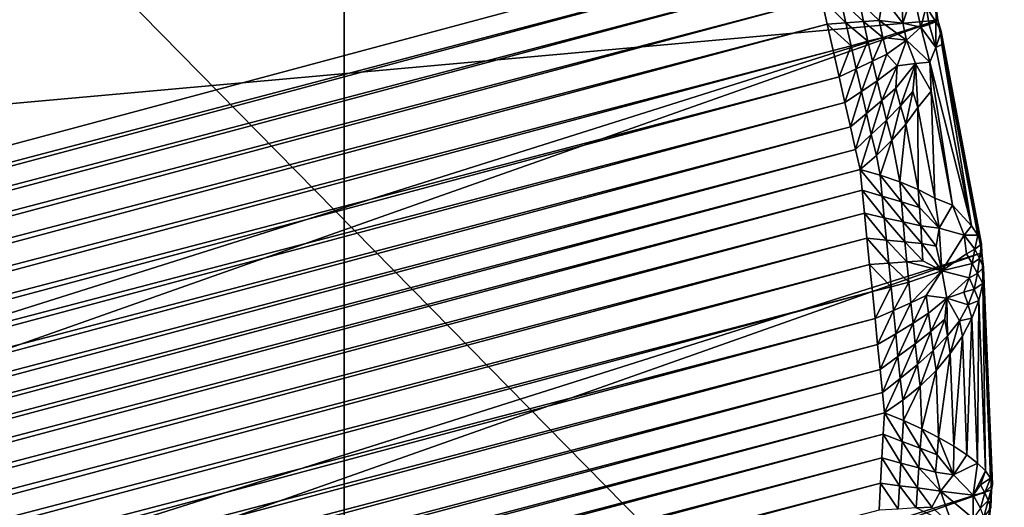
# Model space of a CAD drawing. Extents: x -0.7 to 0.7, y -0.35 to 0.35.
# Tile 211 of 226: x 0.53254 to 0.53888, y 0.20374 to 0.20688. Entities that reach past the tile are written whole.
import ezdxf

# ---------------------------------------------------------------- set-up
doc = ezdxf.new("R2010")
doc.units = 0

msp = doc.modelspace()

# ---------------------------------------------------------------- linework, layer by layer
for points in [[(0.4906705, 0.2055738, 0.3154296), (0.5347742, 0.2166994, 0.0017049), (0.4898057, 0.2068803, 0.3153427)], [(0.4906705, 0.2055738, 0.3154296), (0.5356923, 0.2154322, 0.0011902), (0.5347742, 0.2166994, 0.0017049)], [(0.4913604, 0.2041652, 0.3154823), (0.5356923, 0.2154322, 0.0011902), (0.4906705, 0.2055738, 0.3154296)], [(0.4913604, 0.2041652, 0.3154823), (0.5364019, 0.2140794, 0.0008816), (0.5356923, 0.2154322, 0.0011902)], [(0.4918635, 0.2026785, 0.3155), (0.5364019, 0.2140794, 0.0008816), (0.4913604, 0.2041652, 0.3154823)], [(0.4918635, 0.2026785, 0.3155), (0.5369068, 0.2126421, 0.0007776), (0.5364019, 0.2140794, 0.0008816)], [(0.5084592, 0.2070041, 0.0001807), (0.5355951, 0.2141019, 0.000156), (0.5084847, 0.2068377, 0.000156)], [(0.5084847, 0.2068377, 0.000156), (0.5355951, 0.2141019, 0.000156), (0.5356666, 0.2139433, 0.0001324)], [(0.5084847, 0.2068377, 0.000156), (0.5356666, 0.2139433, 0.0001324), (0.5085109, 0.206667, 0.0001324)], [(0.5085109, 0.206667, 0.0001324), (0.5356666, 0.2139433, 0.0001324), (0.5357382, 0.2137845, 0.0001108)], [(0.5085109, 0.206667, 0.0001324), (0.5357382, 0.2137845, 0.0001108), (0.5085372, 0.206496, 0.0001108)], [(0.5085372, 0.206496, 0.0001108), (0.5357382, 0.2137845, 0.0001108), (0.5358082, 0.2136293, 0.0000914)], [(0.5085372, 0.206496, 0.0001108), (0.5358082, 0.2136293, 0.0000914), (0.5085628, 0.2063289, 0.0000914)], [(0.5085628, 0.2063289, 0.0000914), (0.5358082, 0.2136293, 0.0000914), (0.5358747, 0.2134817, 0.0000747)], [(0.5085628, 0.2063289, 0.0000914), (0.5358747, 0.2134817, 0.0000747), (0.5085872, 0.20617, 0.0000747)], [(0.5085872, 0.20617, 0.0000747), (0.5358747, 0.2134817, 0.0000747), (0.5359361, 0.2133452, 0.0000613)], [(0.5085872, 0.20617, 0.0000747), (0.5359361, 0.2133452, 0.0000613), (0.5086099, 0.2060231, 0.0000613)], [(0.5086099, 0.2060231, 0.0000613), (0.5359361, 0.2133452, 0.0000613), (0.535991, 0.2132232, 0.0000513)], [(0.5231742, 0.194713, 0.4369171), (0.5346298, 0.2133568, 0.4368676), (0.5117184, 0.2133568, 0.4369134)], [(0.5193555, 0.2009276, 0.4124872), (0.5269927, 0.2133568, 0.4124636), (0.5422668, 0.1978203, 0.4125052)], [(0.5346298, 0.2009276, 0.4368964), (0.5346298, 0.2133568, 0.4368676), (0.5231742, 0.194713, 0.4369171)], [(0.5422668, 0.1978203, 0.4125052), (0.5269927, 0.2133568, 0.4124636), (0.5422668, 0.2071422, 0.4124849)], [(0.5346298, 0.2009276, 0.4368964), (0.549904, 0.2071422, 0.4368581), (0.5346298, 0.2133568, 0.4368676)], [(0.5086099, 0.2060231, 0.0000613), (0.535991, 0.2132232, 0.0000513), (0.5086302, 0.2058918, 0.0000513)], [(0.5360302, 0.2130968, 0.0000433), (0.5086302, 0.2058918, 0.0000513), (0.535991, 0.2132232, 0.0000513)], [(0.5360302, 0.2130968, 0.0000433), (0.508661, 0.2057632, 0.0000433), (0.5086302, 0.2058918, 0.0000513)], [(0.5360743, 0.212955, 0.0000355), (0.508661, 0.2057632, 0.0000433), (0.5360302, 0.2130968, 0.0000433)], [(0.5360743, 0.212955, 0.0000355), (0.5086955, 0.2056189, 0.0000355), (0.508661, 0.2057632, 0.0000433)], [(0.536122, 0.2128014, 0.000028), (0.5086955, 0.2056189, 0.0000355), (0.5360743, 0.212955, 0.0000355)], [(0.536122, 0.2128014, 0.000028), (0.508733, 0.2054625, 0.0000281), (0.5086955, 0.2056189, 0.0000355)], [(0.5361722, 0.2126397, 0.0000212), (0.508733, 0.2054625, 0.0000281), (0.536122, 0.2128014, 0.000028)], [(0.4918635, 0.2026785, 0.3155), (0.5384508, 0.2068751, 0.0007774), (0.5369068, 0.2126421, 0.0007776)], [(0.5361722, 0.2126397, 0.0000212), (0.5087724, 0.2052979, 0.0000212), (0.508733, 0.2054625, 0.0000281)], [(0.5362237, 0.2124739, 0.000015), (0.5087724, 0.2052979, 0.0000212), (0.5361722, 0.2126397, 0.0000212)], [(0.5384408, 0.2069401, 0.000656), (0.5369068, 0.2126421, 0.0007776), (0.5384508, 0.2068751, 0.0007774)], [(0.5362237, 0.2124739, 0.000015), (0.5088128, 0.2051291, 0.000015), (0.5087724, 0.2052979, 0.0000212)], [(0.5362751, 0.212308, 0.0000098), (0.5088128, 0.2051291, 0.000015), (0.5362237, 0.2124739, 0.000015)], [(0.5362751, 0.212308, 0.0000098), (0.5088533, 0.2049603, 0.0000098), (0.5088128, 0.2051291, 0.000015)], [(0.5363255, 0.2121462, 0.0000056), (0.5088533, 0.2049603, 0.0000098), (0.5362751, 0.212308, 0.0000098)], [(0.5363255, 0.2121462, 0.0000056), (0.5088927, 0.2047956, 0.0000056), (0.5088533, 0.2049603, 0.0000098)], [(0.5363731, 0.2119925, 0.0000025), (0.5088927, 0.2047956, 0.0000056), (0.5363255, 0.2121462, 0.0000056)], [(0.5363731, 0.2119925, 0.0000025), (0.5089302, 0.2046391, 0.0000025), (0.5088927, 0.2047956, 0.0000056)], [(0.5364172, 0.2118505, 0.0000007), (0.5089302, 0.2046391, 0.0000025), (0.5363731, 0.2119925, 0.0000025)], [(0.5364172, 0.2118505, 0.0000007), (0.5089648, 0.2044947, 0.0000007), (0.5089302, 0.2046391, 0.0000025)], [(0.5364565, 0.2117239), (0.5089648, 0.2044947, 0.0000007), (0.5364172, 0.2118505, 0.0000007)], [(0.5364565, 0.2117239), (0.5089957, 0.2043658), (0.5089648, 0.2044947, 0.0000007)], [(0.5364565, 0.2117239), (0.5101421, 0.2000873), (0.5089957, 0.2043658)], [(0.5364565, 0.2117239), (0.537603, 0.2074454), (0.5101421, 0.2000873)], [(0.5101421, 0.2000873), (0.537603, 0.2074454), (0.5376322, 0.2073161, 0.0000007)], [(0.5101421, 0.2000873), (0.5376322, 0.2073161, 0.0000007), (0.5101798, 0.1999602, 0.0000007)], [(0.5101798, 0.1999602, 0.0000007), (0.5376322, 0.2073161, 0.0000007), (0.537665, 0.2071712, 0.0000025)], [(0.5101798, 0.1999602, 0.0000007), (0.537665, 0.2071712, 0.0000025), (0.5102221, 0.1998178, 0.0000025)], [(0.5102221, 0.1998178, 0.0000025), (0.537665, 0.2071712, 0.0000025), (0.5377005, 0.2070141, 0.0000056)], [(0.5346298, 0.2009276, 0.4368964), (0.549904, 0.2009276, 0.4368903), (0.549904, 0.2071422, 0.4368581)], [(0.5380953, 0.2070222, 0.0001109), (0.5382163, 0.2071156, 0.0002062), (0.5382239, 0.2068557, 0.0001488)], [(0.5382915, 0.2070566, 0.0002845), (0.5382239, 0.2068557, 0.0001488), (0.5382163, 0.2071156, 0.0002062)], [(0.5383406, 0.2068297, 0.0002644), (0.5382239, 0.2068557, 0.0001488), (0.5382915, 0.2070566, 0.0002845)], [(0.5383761, 0.2069607, 0.0004178), (0.5383406, 0.2068297, 0.0002644), (0.5382915, 0.2070566, 0.0002845)], [(0.5102221, 0.1998178, 0.0000025), (0.5377005, 0.2070141, 0.0000056), (0.5102679, 0.1996635, 0.0000056)], [(0.5102679, 0.1996635, 0.0000056), (0.5377005, 0.2070141, 0.0000056), (0.537738, 0.2068489, 0.0000098)], [(0.5377005, 0.2070141, 0.0000056), (0.5378263, 0.2070016, 0.0000312), (0.5378588, 0.2068567, 0.0000343)], [(0.5377005, 0.2070141, 0.0000056), (0.5378588, 0.2068567, 0.0000343), (0.537738, 0.2068489, 0.0000098)], [(0.5378263, 0.2070016, 0.0000312), (0.5379458, 0.2069921, 0.0000581), (0.5379727, 0.2068654, 0.0000596)], [(0.5378263, 0.2070016, 0.0000312), (0.5379727, 0.2068654, 0.0000596), (0.5378588, 0.2068567, 0.0000343)], [(0.5379458, 0.2069921, 0.0000581), (0.5380953, 0.2070222, 0.0001109), (0.5380735, 0.2068717, 0.0000872)], [(0.5379458, 0.2069921, 0.0000581), (0.5380735, 0.2068717, 0.0000872), (0.5379727, 0.2068654, 0.0000596)], [(0.5380953, 0.2070222, 0.0001109), (0.5382239, 0.2068557, 0.0001488), (0.5380735, 0.2068717, 0.0000872)], [(0.5383761, 0.2069607, 0.0004178), (0.5383945, 0.206847, 0.0003908), (0.5383406, 0.2068297, 0.0002644)], [(0.5384408, 0.2069401, 0.000656), (0.538438, 0.2068637, 0.0005617), (0.5383761, 0.2069607, 0.0004178)], [(0.538438, 0.2068637, 0.0005617), (0.5383945, 0.206847, 0.0003908), (0.5383761, 0.2069607, 0.0004178)], [(0.5384508, 0.2068751, 0.0007774), (0.538438, 0.2068637, 0.0005617), (0.5384408, 0.2069401, 0.000656)], [(0.4918635, 0.2026785, 0.3155), (0.4944616, 0.1929824, 0.3155), (0.5384508, 0.2068751, 0.0007774)], [(0.4947692, 0.1914434, 0.3154823), (0.5384508, 0.2068751, 0.0007774), (0.4944616, 0.1929824, 0.3155)], [(0.4947692, 0.1914434, 0.3154823), (0.5387333, 0.2053782, 0.0008816), (0.5384508, 0.2068751, 0.0007774)], [(0.5102679, 0.1996635, 0.0000056), (0.537738, 0.2068489, 0.0000098), (0.510316, 0.1995012, 0.0000098)], [(0.510316, 0.1995012, 0.0000098), (0.537738, 0.2068489, 0.0000098), (0.5377763, 0.2066795, 0.000015)], [(0.537738, 0.2068489, 0.0000098), (0.5378588, 0.2068567, 0.0000343), (0.537892, 0.2067095, 0.0000381)], [(0.537738, 0.2068489, 0.0000098), (0.537892, 0.2067095, 0.0000381), (0.5377763, 0.2066795, 0.000015)], [(0.5378588, 0.2068567, 0.0000343), (0.5379727, 0.2068654, 0.0000596), (0.5380007, 0.2067384, 0.0000621)], [(0.5378588, 0.2068567, 0.0000343), (0.5380007, 0.2067384, 0.0000621), (0.537892, 0.2067095, 0.0000381)], [(0.5379727, 0.2068654, 0.0000596), (0.5380735, 0.2068717, 0.0000872), (0.5380952, 0.2067637, 0.000088)], [(0.5379727, 0.2068654, 0.0000596), (0.5380952, 0.2067637, 0.000088), (0.5380007, 0.2067384, 0.0000621)], [(0.5380735, 0.2068717, 0.0000872), (0.5382239, 0.2068557, 0.0001488), (0.5382487, 0.2067462, 0.0001525)], [(0.5380735, 0.2068717, 0.0000872), (0.5382487, 0.2067462, 0.0001525), (0.5380952, 0.2067637, 0.000088)], [(0.5383406, 0.2068297, 0.0002644), (0.5382487, 0.2067462, 0.0001525), (0.5382239, 0.2068557, 0.0001488)], [(0.5383945, 0.206847, 0.0003908), (0.5384373, 0.2066993, 0.0004169), (0.5383406, 0.2068297, 0.0002644)], [(0.538438, 0.2068637, 0.0005617), (0.5384373, 0.2066993, 0.0004169), (0.5383945, 0.206847, 0.0003908)], [(0.5384721, 0.206802, 0.0006609), (0.5384373, 0.2066993, 0.0004169), (0.538438, 0.2068637, 0.0005617)], [(0.5384508, 0.2068751, 0.0007774), (0.5384721, 0.206802, 0.0006609), (0.538438, 0.2068637, 0.0005617)], [(0.5387305, 0.2054323, 0.0007558), (0.5384721, 0.206802, 0.0006609), (0.5384508, 0.2068751, 0.0007774)], [(0.5387305, 0.2054323, 0.0007558), (0.5384508, 0.2068751, 0.0007774), (0.5387333, 0.2053782, 0.0008816)], [(0.5383976, 0.2066033, 0.0002988), (0.5382487, 0.2067462, 0.0001525), (0.5383406, 0.2068297, 0.0002644)], [(0.5383406, 0.2068297, 0.0002644), (0.5384373, 0.2066993, 0.0004169), (0.5383976, 0.2066033, 0.0002988)], [(0.5384721, 0.206802, 0.0006609), (0.5384767, 0.2067181, 0.0005475), (0.5384373, 0.2066993, 0.0004169)], [(0.5387084, 0.2054899, 0.0006324), (0.5384767, 0.2067181, 0.0005475), (0.5384721, 0.206802, 0.0006609)], [(0.5387084, 0.2054899, 0.0006324), (0.5384721, 0.206802, 0.0006609), (0.5387305, 0.2054323, 0.0007558)], [(0.5378146, 0.2065101, 0.0000212), (0.5377763, 0.2066795, 0.000015), (0.537892, 0.2067095, 0.0000381)], [(0.5378146, 0.2065101, 0.0000212), (0.537892, 0.2067095, 0.0000381), (0.5379255, 0.2065615, 0.0000442)], [(0.5379255, 0.2065615, 0.0000442), (0.537892, 0.2067095, 0.0000381), (0.5380007, 0.2067384, 0.0000621)], [(0.5379255, 0.2065615, 0.0000442), (0.5380007, 0.2067384, 0.0000621), (0.5380302, 0.2066111, 0.0000682)], [(0.5380302, 0.2066111, 0.0000682), (0.5380007, 0.2067384, 0.0000621), (0.5380952, 0.2067637, 0.000088)], [(0.5380302, 0.2066111, 0.0000682), (0.5380952, 0.2067637, 0.000088), (0.5381221, 0.2066565, 0.0000946)], [(0.5381221, 0.2066565, 0.0000946), (0.5380952, 0.2067637, 0.000088), (0.5382487, 0.2067462, 0.0001525)], [(0.5381894, 0.2065799, 0.0001207), (0.5381221, 0.2066565, 0.0000946), (0.5382487, 0.2067462, 0.0001525)], [(0.5383064, 0.2065959, 0.0001952), (0.5381894, 0.2065799, 0.0001207), (0.5382487, 0.2067462, 0.0001525)], [(0.5383976, 0.2066033, 0.0002988), (0.5383064, 0.2065959, 0.0001952), (0.5382487, 0.2067462, 0.0001525)], [(0.538666, 0.2055499, 0.0005144), (0.5384373, 0.2066993, 0.0004169), (0.5384767, 0.2067181, 0.0005475)], [(0.538666, 0.2055499, 0.0005144), (0.5384767, 0.2067181, 0.0005475), (0.5387084, 0.2054899, 0.0006324)], [(0.510316, 0.1995012, 0.0000098), (0.5377763, 0.2066795, 0.000015), (0.5103654, 0.1993348, 0.000015)], [(0.5103654, 0.1993348, 0.000015), (0.5377763, 0.2066795, 0.000015), (0.5378146, 0.2065101, 0.0000212)], [(0.5380602, 0.206484, 0.0000761), (0.5380302, 0.2066111, 0.0000682), (0.5381221, 0.2066565, 0.0000946)], [(0.5380602, 0.206484, 0.0000761), (0.5381221, 0.2066565, 0.0000946), (0.5381894, 0.2065799, 0.0001207)], [(0.5383976, 0.2066033, 0.0002988), (0.5384373, 0.2066993, 0.0004169), (0.538666, 0.2055499, 0.0005144)], [(0.5379586, 0.2064155, 0.0000512), (0.5379255, 0.2065615, 0.0000442), (0.5380302, 0.2066111, 0.0000682)], [(0.5379586, 0.2064155, 0.0000512), (0.5380302, 0.2066111, 0.0000682), (0.5380602, 0.206484, 0.0000761)], [(0.5382107, 0.2063226, 0.0001229), (0.5381809, 0.2064377, 0.000115), (0.5383064, 0.2065959, 0.0001952)], [(0.5381809, 0.2064377, 0.000115), (0.5381894, 0.2065799, 0.0001207), (0.5383064, 0.2065959, 0.0001952)], [(0.5382107, 0.2063226, 0.0001229), (0.5383064, 0.2065959, 0.0001952), (0.5382894, 0.2064155, 0.0001698)], [(0.5383213, 0.2063117, 0.0001819), (0.5382894, 0.2064155, 0.0001698), (0.5383064, 0.2065959, 0.0001952)], [(0.5383976, 0.2066033, 0.0002988), (0.5384082, 0.206418, 0.0002835), (0.5383064, 0.2065959, 0.0001952)], [(0.5383213, 0.2063117, 0.0001819), (0.5383064, 0.2065959, 0.0001952), (0.5384082, 0.206418, 0.0002835)], [(0.5385439, 0.205684, 0.0003349), (0.5384082, 0.206418, 0.0002835), (0.5383976, 0.2066033, 0.0002988)], [(0.5385439, 0.205684, 0.0003349), (0.5383976, 0.2066033, 0.0002988), (0.538666, 0.2055499, 0.0005144)], [(0.537852, 0.206345, 0.0000281), (0.5378146, 0.2065101, 0.0000212), (0.5379255, 0.2065615, 0.0000442)], [(0.537852, 0.206345, 0.0000281), (0.5379255, 0.2065615, 0.0000442), (0.5379586, 0.2064155, 0.0000512)], [(0.5380897, 0.2063577, 0.0000839), (0.5380602, 0.206484, 0.0000761), (0.5381894, 0.2065799, 0.0001207)], [(0.5380897, 0.2063577, 0.0000839), (0.5381894, 0.2065799, 0.0001207), (0.5381809, 0.2064377, 0.000115)], [(0.5103654, 0.1993348, 0.000015), (0.5378146, 0.2065101, 0.0000212), (0.5104148, 0.1991684, 0.0000212)], [(0.5104148, 0.1991684, 0.0000212), (0.5378146, 0.2065101, 0.0000212), (0.537852, 0.206345, 0.0000281)], [(0.5379904, 0.2062742, 0.0000583), (0.5379586, 0.2064155, 0.0000512), (0.5380602, 0.206484, 0.0000761)], [(0.5379904, 0.2062742, 0.0000583), (0.5380602, 0.206484, 0.0000761), (0.5380897, 0.2063577, 0.0000839)], [(0.5378875, 0.2061881, 0.0000355), (0.537852, 0.206345, 0.0000281), (0.5379586, 0.2064155, 0.0000512)], [(0.5378875, 0.2061881, 0.0000355), (0.5379586, 0.2064155, 0.0000512), (0.5379904, 0.2062742, 0.0000583)], [(0.5381203, 0.2062305, 0.0000875), (0.5380897, 0.2063577, 0.0000839), (0.5381809, 0.2064377, 0.000115)], [(0.5381203, 0.2062305, 0.0000875), (0.5381809, 0.2064377, 0.000115), (0.5382107, 0.2063226, 0.0001229)], [(0.5382442, 0.2062051, 0.0001233), (0.5382107, 0.2063226, 0.0001229), (0.5382894, 0.2064155, 0.0001698)], [(0.5382442, 0.2062051, 0.0001233), (0.5382894, 0.2064155, 0.0001698), (0.5383213, 0.2063117, 0.0001819)], [(0.538431, 0.2057293, 0.0002215), (0.5383213, 0.2063117, 0.0001819), (0.5384082, 0.206418, 0.0002835)], [(0.538431, 0.2057293, 0.0002215), (0.5384082, 0.206418, 0.0002835), (0.5385439, 0.205684, 0.0003349)], [(0.5104148, 0.1991684, 0.0000212), (0.537852, 0.206345, 0.0000281), (0.5104629, 0.1990061, 0.0000281)], [(0.5104629, 0.1990061, 0.0000281), (0.537852, 0.206345, 0.0000281), (0.5378875, 0.2061881, 0.0000355)], [(0.538022, 0.2061379, 0.0000623), (0.5379904, 0.2062742, 0.0000583), (0.5380897, 0.2063577, 0.0000839)], [(0.538022, 0.2061379, 0.0000623), (0.5380897, 0.2063577, 0.0000839), (0.5381203, 0.2062305, 0.0000875)], [(0.5379202, 0.2060433, 0.0000434), (0.5378875, 0.2061881, 0.0000355), (0.5379904, 0.2062742, 0.0000583)], [(0.5379202, 0.2060433, 0.0000434), (0.5379904, 0.2062742, 0.0000583), (0.538022, 0.2061379, 0.0000623)], [(0.538155, 0.2061017, 0.0000816), (0.5381203, 0.2062305, 0.0000875), (0.5382107, 0.2063226, 0.0001229)], [(0.538155, 0.2061017, 0.0000816), (0.5382107, 0.2063226, 0.0001229), (0.5382442, 0.2062051, 0.0001233)], [(0.5383236, 0.205784, 0.0001518), (0.5382442, 0.2062051, 0.0001233), (0.5383213, 0.2063117, 0.0001819)], [(0.5383236, 0.205784, 0.0001518), (0.5383213, 0.2063117, 0.0001819), (0.538431, 0.2057293, 0.0002215)], [(0.5380557, 0.2060041, 0.0000579), (0.538022, 0.2061379, 0.0000623), (0.5381203, 0.2062305, 0.0000875)], [(0.5380557, 0.2060041, 0.0000579), (0.5381203, 0.2062305, 0.0000875), (0.538155, 0.2061017, 0.0000816)], [(0.5382054, 0.2058338, 0.0000996), (0.538155, 0.2061017, 0.0000816), (0.5382442, 0.2062051, 0.0001233)], [(0.5382054, 0.2058338, 0.0000996), (0.5382442, 0.2062051, 0.0001233), (0.5383236, 0.205784, 0.0001518)], [(0.5104629, 0.1990061, 0.0000281), (0.5378875, 0.2061881, 0.0000355), (0.5105087, 0.198852, 0.0000355)], [(0.5105087, 0.198852, 0.0000355), (0.5378875, 0.2061881, 0.0000355), (0.5379202, 0.2060433, 0.0000434)], [(0.5379494, 0.2059142, 0.0000513), (0.5379202, 0.2060433, 0.0000434), (0.538022, 0.2061379, 0.0000623)], [(0.5379494, 0.2059142, 0.0000513), (0.538022, 0.2061379, 0.0000623), (0.5380557, 0.2060041, 0.0000579)], [(0.5380796, 0.2058774, 0.0000664), (0.5380557, 0.2060041, 0.0000579), (0.538155, 0.2061017, 0.0000816)], [(0.5380796, 0.2058774, 0.0000664), (0.538155, 0.2061017, 0.0000816), (0.5382054, 0.2058338, 0.0000996)], [(0.5105087, 0.198852, 0.0000355), (0.5379202, 0.2060433, 0.0000434), (0.5105509, 0.1987097, 0.0000434)], [(0.5105509, 0.1987097, 0.0000434), (0.5379202, 0.2060433, 0.0000434), (0.5379494, 0.2059142, 0.0000513)], [(0.5379494, 0.2059142, 0.0000513), (0.5380557, 0.2060041, 0.0000579), (0.5380796, 0.2058774, 0.0000664)], [(0.5105509, 0.1987097, 0.0000434), (0.5379494, 0.2059142, 0.0000513), (0.5105886, 0.1985829, 0.0000513)], [(0.5105886, 0.1985829, 0.0000513), (0.5379494, 0.2059142, 0.0000513), (0.5379629, 0.2057812, 0.0000613)], [(0.5379494, 0.2059142, 0.0000513), (0.5380796, 0.2058774, 0.0000664), (0.5380921, 0.2057415, 0.0000871)], [(0.5379494, 0.2059142, 0.0000513), (0.5380921, 0.2057415, 0.0000871), (0.5379629, 0.2057812, 0.0000613)], [(0.5380796, 0.2058774, 0.0000664), (0.5382054, 0.2058338, 0.0000996), (0.5382165, 0.2057058, 0.0001193)], [(0.5380796, 0.2058774, 0.0000664), (0.5382165, 0.2057058, 0.0001193), (0.5380921, 0.2057415, 0.0000871)], [(0.5382054, 0.2058338, 0.0000996), (0.5383236, 0.205784, 0.0001518), (0.5383324, 0.2056679, 0.0001637)], [(0.5382054, 0.2058338, 0.0000996), (0.5383324, 0.2056679, 0.0001637), (0.5382165, 0.2057058, 0.0001193)], [(0.5105886, 0.1985829, 0.0000513), (0.5379629, 0.2057812, 0.0000613), (0.5106367, 0.1984591, 0.0000613)], [(0.5106367, 0.1984591, 0.0000613), (0.5379629, 0.2057812, 0.0000613), (0.5379779, 0.2056322, 0.0000747)], [(0.5379629, 0.2057812, 0.0000613), (0.5380921, 0.2057415, 0.0000871), (0.5381052, 0.205602, 0.0001048)], [(0.5379629, 0.2057812, 0.0000613), (0.5381052, 0.205602, 0.0001048), (0.5379779, 0.2056322, 0.0000747)], [(0.5383236, 0.205784, 0.0001518), (0.538431, 0.2057293, 0.0002215), (0.5384592, 0.205537, 0.0002367)], [(0.5383236, 0.205784, 0.0001518), (0.5384592, 0.205537, 0.0002367), (0.5383324, 0.2056679, 0.0001637)], [(0.5380921, 0.2057415, 0.0000871), (0.5382165, 0.2057058, 0.0001193), (0.5382274, 0.2055769, 0.0001367)], [(0.5380921, 0.2057415, 0.0000871), (0.5382274, 0.2055769, 0.0001367), (0.5381052, 0.205602, 0.0001048)], [(0.5382165, 0.2057058, 0.0001193), (0.5383324, 0.2056679, 0.0001637), (0.5383401, 0.2055516, 0.000175)], [(0.5382165, 0.2057058, 0.0001193), (0.5383401, 0.2055516, 0.000175), (0.5382274, 0.2055769, 0.0001367)], [(0.538431, 0.2057293, 0.0002215), (0.5385439, 0.205684, 0.0003349), (0.5384592, 0.205537, 0.0002367)], [(0.5106367, 0.1984591, 0.0000613), (0.5379779, 0.2056322, 0.0000747), (0.5106905, 0.1983206, 0.0000747)], [(0.5106905, 0.1983206, 0.0000747), (0.5379779, 0.2056322, 0.0000747), (0.5379941, 0.2054711, 0.0000914)], [(0.5379779, 0.2056322, 0.0000747), (0.5381052, 0.205602, 0.0001048), (0.5381194, 0.2054581, 0.0001206)], [(0.5379779, 0.2056322, 0.0000747), (0.5381194, 0.2054581, 0.0001206), (0.5379941, 0.2054711, 0.0000914)], [(0.5383324, 0.2056679, 0.0001637), (0.5384592, 0.205537, 0.0002367), (0.5383401, 0.2055516, 0.000175)], [(0.5386206, 0.2054905, 0.000423), (0.5384592, 0.205537, 0.0002367), (0.5385439, 0.205684, 0.0003349)], [(0.538666, 0.2055499, 0.0005144), (0.5386206, 0.2054905, 0.000423), (0.5385439, 0.205684, 0.0003349)], [(0.5381052, 0.205602, 0.0001048), (0.5382274, 0.2055769, 0.0001367), (0.5382387, 0.2054483, 0.0001505)], [(0.5381052, 0.205602, 0.0001048), (0.5382387, 0.2054483, 0.0001505), (0.5381194, 0.2054581, 0.0001206)], [(0.5382274, 0.2055769, 0.0001367), (0.5383401, 0.2055516, 0.000175), (0.5383465, 0.2054374, 0.0001839)], [(0.5382274, 0.2055769, 0.0001367), (0.5383465, 0.2054374, 0.0001839), (0.5382387, 0.2054483, 0.0001505)], [(0.5383401, 0.2055516, 0.000175), (0.5384592, 0.205537, 0.0002367), (0.5384389, 0.2054198, 0.0002228)], [(0.5383401, 0.2055516, 0.000175), (0.5384389, 0.2054198, 0.0002228), (0.5383465, 0.2054374, 0.0001839)], [(0.5384767, 0.2052619, 0.000258), (0.5384389, 0.2054198, 0.0002228), (0.5384592, 0.205537, 0.0002367)], [(0.5386206, 0.2054905, 0.000423), (0.5384767, 0.2052619, 0.000258), (0.5384592, 0.205537, 0.0002367)], [(0.5387084, 0.2054899, 0.0006324), (0.5386206, 0.2054905, 0.000423), (0.538666, 0.2055499, 0.0005144)], [(0.5106905, 0.1983206, 0.0000747), (0.5379941, 0.2054711, 0.0000914), (0.5107488, 0.1981707, 0.0000914)], [(0.5107488, 0.1981707, 0.0000914), (0.5379941, 0.2054711, 0.0000914), (0.5380112, 0.2053018, 0.0001108)], [(0.5379941, 0.2054711, 0.0000914), (0.5381194, 0.2054581, 0.0001206), (0.5381342, 0.2053098, 0.000137)], [(0.5379941, 0.2054711, 0.0000914), (0.5381342, 0.2053098, 0.000137), (0.5380112, 0.2053018, 0.0001108)], [(0.5381194, 0.2054581, 0.0001206), (0.5382387, 0.2054483, 0.0001505), (0.5382503, 0.2053187, 0.0001636)], [(0.5381194, 0.2054581, 0.0001206), (0.5382503, 0.2053187, 0.0001636), (0.5381342, 0.2053098, 0.000137)], [(0.5382387, 0.2054483, 0.0001505), (0.5383465, 0.2054374, 0.0001839), (0.5383527, 0.205325, 0.0001924)], [(0.5382387, 0.2054483, 0.0001505), (0.5383527, 0.205325, 0.0001924), (0.5382503, 0.2053187, 0.0001636)], [(0.5386206, 0.2054905, 0.000423), (0.5386337, 0.2053716, 0.0004232), (0.5384767, 0.2052619, 0.000258)], [(0.5387084, 0.2054899, 0.0006324), (0.5386873, 0.2054, 0.0005687), (0.5386206, 0.2054905, 0.000423)], [(0.5386873, 0.2054, 0.0005687), (0.5386337, 0.2053716, 0.0004232), (0.5386206, 0.2054905, 0.000423)], [(0.5387305, 0.2054323, 0.0007558), (0.5386873, 0.2054, 0.0005687), (0.5387084, 0.2054899, 0.0006324)], [(0.4948761, 0.1898785, 0.3154296), (0.5387333, 0.2053782, 0.0008816), (0.4947692, 0.1914434, 0.3154823)], [(0.4948761, 0.1898785, 0.3154296), (0.5387952, 0.2038518, 0.0011902), (0.5387333, 0.2053782, 0.0008816)], [(0.5383465, 0.2054374, 0.0001839), (0.5384389, 0.2054198, 0.0002228), (0.5384767, 0.2052619, 0.000258)], [(0.5383465, 0.2054374, 0.0001839), (0.5384767, 0.2052619, 0.000258), (0.5383527, 0.205325, 0.0001924)], [(0.5386873, 0.2054, 0.0005687), (0.5386721, 0.2053084, 0.0005045), (0.5386337, 0.2053716, 0.0004232)], [(0.538718, 0.2053405, 0.0006719), (0.5386721, 0.2053084, 0.0005045), (0.5386873, 0.2054, 0.0005687)], [(0.5387305, 0.2054323, 0.0007558), (0.538718, 0.2053405, 0.0006719), (0.5386873, 0.2054, 0.0005687)], [(0.5387333, 0.2053782, 0.0008816), (0.538718, 0.2053405, 0.0006719), (0.5387305, 0.2054323, 0.0007558)], [(0.5387333, 0.2053782, 0.0008816), (0.538745, 0.2052835, 0.0007768), (0.538718, 0.2053405, 0.0006719)], [(0.5388012, 0.2038864, 0.0010583), (0.538745, 0.2052835, 0.0007768), (0.5387333, 0.2053782, 0.0008816)], [(0.5388012, 0.2038864, 0.0010583), (0.5387333, 0.2053782, 0.0008816), (0.5387952, 0.2038518, 0.0011902)], [(0.5381342, 0.2053098, 0.000137), (0.5382503, 0.2053187, 0.0001636), (0.5382627, 0.205188, 0.0001785)], [(0.5382503, 0.2053187, 0.0001636), (0.5383527, 0.205325, 0.0001924), (0.5384767, 0.2052619, 0.000258)], [(0.5382503, 0.2053187, 0.0001636), (0.5384767, 0.2052619, 0.000258), (0.5382627, 0.205188, 0.0001785)], [(0.5386721, 0.2053084, 0.0005045), (0.5384767, 0.2052619, 0.000258), (0.5386337, 0.2053716, 0.0004232)], [(0.538718, 0.2053405, 0.0006719), (0.5387062, 0.2052442, 0.0005891), (0.5386721, 0.2053084, 0.0005045)], [(0.538745, 0.2052835, 0.0007768), (0.5387062, 0.2052442, 0.0005891), (0.538718, 0.2053405, 0.0006719)], [(0.5107488, 0.1981707, 0.0000914), (0.5380112, 0.2053018, 0.0001108), (0.5108101, 0.1980132, 0.0001108)], [(0.5108101, 0.1980132, 0.0001108), (0.5380112, 0.2053018, 0.0001108), (0.5380286, 0.2051284, 0.0001324)], [(0.5380112, 0.2053018, 0.0001108), (0.5381342, 0.2053098, 0.000137), (0.5381492, 0.2051588, 0.000155)], [(0.5380112, 0.2053018, 0.0001108), (0.5381492, 0.2051588, 0.000155), (0.5380286, 0.2051284, 0.0001324)], [(0.5381342, 0.2053098, 0.000137), (0.5382627, 0.205188, 0.0001785), (0.5381492, 0.2051588, 0.000155)], [(0.5382764, 0.2050563, 0.0001982), (0.5382627, 0.205188, 0.0001785), (0.5384767, 0.2052619, 0.000258)], [(0.5382764, 0.2050563, 0.0001982), (0.5384767, 0.2052619, 0.000258), (0.5383748, 0.205102, 0.0002221)], [(0.5385087, 0.2050864, 0.0002885), (0.5383748, 0.205102, 0.0002221), (0.5384767, 0.2052619, 0.000258)], [(0.5386721, 0.2053084, 0.0005045), (0.5386516, 0.2052156, 0.0004437), (0.5384767, 0.2052619, 0.000258)], [(0.5386516, 0.2052156, 0.0004437), (0.5385087, 0.2050864, 0.0002885), (0.5384767, 0.2052619, 0.000258)], [(0.5387062, 0.2052442, 0.0005891), (0.5386516, 0.2052156, 0.0004437), (0.5386721, 0.2053084, 0.0005045)], [(0.538745, 0.2052835, 0.0007768), (0.5387388, 0.2051803, 0.0006755), (0.5387062, 0.2052442, 0.0005891)], [(0.5387887, 0.2039271, 0.0009272), (0.5387388, 0.2051803, 0.0006755), (0.538745, 0.2052835, 0.0007768)], [(0.5387887, 0.2039271, 0.0009272), (0.538745, 0.2052835, 0.0007768), (0.5388012, 0.2038864, 0.0010583)], [(0.5381644, 0.2050066, 0.0001765), (0.5381492, 0.2051588, 0.000155), (0.5382627, 0.205188, 0.0001785)], [(0.5381644, 0.2050066, 0.0001765), (0.5382627, 0.205188, 0.0001785), (0.5382764, 0.2050563, 0.0001982)], [(0.5386516, 0.2052156, 0.0004437), (0.5386175, 0.2051234, 0.0003888), (0.5385087, 0.2050864, 0.0002885)], [(0.5386836, 0.2051438, 0.0005111), (0.5386175, 0.2051234, 0.0003888), (0.5386516, 0.2052156, 0.0004437)], [(0.5387062, 0.2052442, 0.0005891), (0.5386836, 0.2051438, 0.0005111), (0.5386516, 0.2052156, 0.0004437)], [(0.5387388, 0.2051803, 0.0006755), (0.5386836, 0.2051438, 0.0005111), (0.5387062, 0.2052442, 0.0005891)], [(0.5108101, 0.1980132, 0.0001108), (0.5380286, 0.2051284, 0.0001324), (0.5108728, 0.197852, 0.0001324)], [(0.5108728, 0.197852, 0.0001324), (0.5380286, 0.2051284, 0.0001324), (0.5380459, 0.2049552, 0.000156)], [(0.5380459, 0.2049552, 0.000156), (0.5380286, 0.2051284, 0.0001324), (0.5381492, 0.2051588, 0.000155)], [(0.5380459, 0.2049552, 0.000156), (0.5381492, 0.2051588, 0.000155), (0.5381644, 0.2050066, 0.0001765)], [(0.5386445, 0.2050416, 0.0004407), (0.5385087, 0.2050864, 0.0002885), (0.5386175, 0.2051234, 0.0003888)], [(0.5386836, 0.2051438, 0.0005111), (0.5386445, 0.2050416, 0.0004407), (0.5386175, 0.2051234, 0.0003888)], [(0.5387132, 0.2050704, 0.0005806), (0.5386445, 0.2050416, 0.0004407), (0.5386836, 0.2051438, 0.0005111)], [(0.5387388, 0.2051803, 0.0006755), (0.5387132, 0.2050704, 0.0005806), (0.5386836, 0.2051438, 0.0005111)], [(0.5387564, 0.2039734, 0.0008002), (0.5387132, 0.2050704, 0.0005806), (0.5387388, 0.2051803, 0.0006755)], [(0.5387564, 0.2039734, 0.0008002), (0.5387388, 0.2051803, 0.0006755), (0.5387887, 0.2039271, 0.0009272)], [(0.5382904, 0.2049242, 0.0002204), (0.5382764, 0.2050563, 0.0001982), (0.5383748, 0.205102, 0.0002221)], [(0.5382904, 0.2049242, 0.0002204), (0.5383748, 0.205102, 0.0002221), (0.5383906, 0.2049887, 0.0002445)], [(0.5383906, 0.2049887, 0.0002445), (0.5383748, 0.205102, 0.0002221), (0.5385087, 0.2050864, 0.0002885)], [(0.538406, 0.2048713, 0.0002687), (0.5383906, 0.2049887, 0.0002445), (0.5385087, 0.2050864, 0.0002885)], [(0.538406, 0.2048713, 0.0002687), (0.5385087, 0.2050864, 0.0002885), (0.5384946, 0.2049512, 0.0003011)], [(0.5385119, 0.2048422, 0.0003303), (0.5384946, 0.2049512, 0.0003011), (0.5385087, 0.2050864, 0.0002885)], [(0.5385119, 0.2048422, 0.0003303), (0.5385087, 0.2050864, 0.0002885), (0.5385886, 0.2049402, 0.0003791)], [(0.5386445, 0.2050416, 0.0004407), (0.5385886, 0.2049402, 0.0003791), (0.5385087, 0.2050864, 0.0002885)], [(0.5387132, 0.2050704, 0.0005806), (0.5386689, 0.2049566, 0.0004945), (0.5386445, 0.2050416, 0.0004407)], [(0.5387052, 0.2040241, 0.0006805), (0.5386689, 0.2049566, 0.0004945), (0.5387132, 0.2050704, 0.0005806)], [(0.5387052, 0.2040241, 0.0006805), (0.5387132, 0.2050704, 0.0005806), (0.5387564, 0.2039734, 0.0008002)], [(0.5380628, 0.2047866, 0.0001806), (0.5380459, 0.2049552, 0.000156), (0.5381644, 0.2050066, 0.0001765)], [(0.5380628, 0.2047866, 0.0001806), (0.5381644, 0.2050066, 0.0001765), (0.5381792, 0.2048562, 0.0001996)], [(0.5381792, 0.2048562, 0.0001996), (0.5381644, 0.2050066, 0.0001765), (0.5382764, 0.2050563, 0.0001982)], [(0.5381792, 0.2048562, 0.0001996), (0.5382764, 0.2050563, 0.0001982), (0.5382904, 0.2049242, 0.0002204)], [(0.5386689, 0.2049566, 0.0004945), (0.5385886, 0.2049402, 0.0003791), (0.5386445, 0.2050416, 0.0004407)], [(0.5108728, 0.197852, 0.0001324), (0.5380459, 0.2049552, 0.000156), (0.5109355, 0.197691, 0.000156)], [(0.5109355, 0.197691, 0.000156), (0.5380459, 0.2049552, 0.000156), (0.5380628, 0.2047866, 0.0001806)], [(0.5383039, 0.2047921, 0.0002433), (0.5382904, 0.2049242, 0.0002204), (0.5383906, 0.2049887, 0.0002445)], [(0.5383039, 0.2047921, 0.0002433), (0.5383906, 0.2049887, 0.0002445), (0.538406, 0.2048713, 0.0002687)], [(0.538421, 0.2047482, 0.0002913), (0.538406, 0.2048713, 0.0002687), (0.5384946, 0.2049512, 0.0003011)], [(0.538421, 0.2047482, 0.0002913), (0.5384946, 0.2049512, 0.0003011), (0.5385119, 0.2048422, 0.0003303)], [(0.5385302, 0.2047289, 0.0003562), (0.5385119, 0.2048422, 0.0003303), (0.5385886, 0.2049402, 0.0003791)], [(0.5385302, 0.2047289, 0.0003562), (0.5385886, 0.2049402, 0.0003791), (0.5386082, 0.2048418, 0.0004185)], [(0.5386689, 0.2049566, 0.0004945), (0.5386082, 0.2048418, 0.0004185), (0.5385886, 0.2049402, 0.0003791)], [(0.5386377, 0.2040778, 0.0005703), (0.5386082, 0.2048418, 0.0004185), (0.5386689, 0.2049566, 0.0004945)], [(0.5386377, 0.2040778, 0.0005703), (0.5386689, 0.2049566, 0.0004945), (0.5387052, 0.2040241, 0.0006805)], [(0.5381932, 0.2047104, 0.0002232), (0.5381792, 0.2048562, 0.0001996), (0.5382904, 0.2049242, 0.0002204)], [(0.5381932, 0.2047104, 0.0002232), (0.5382904, 0.2049242, 0.0002204), (0.5383039, 0.2047921, 0.0002433)], [(0.5383183, 0.2046576, 0.0002629), (0.5383039, 0.2047921, 0.0002433), (0.538406, 0.2048713, 0.0002687)], [(0.5383183, 0.2046576, 0.0002629), (0.538406, 0.2048713, 0.0002687), (0.538421, 0.2047482, 0.0002913)], [(0.5380787, 0.2046265, 0.0002059), (0.5380628, 0.2047866, 0.0001806), (0.5381792, 0.2048562, 0.0001996)], [(0.5380787, 0.2046265, 0.0002059), (0.5381792, 0.2048562, 0.0001996), (0.5381932, 0.2047104, 0.0002232)], [(0.5384393, 0.2046204, 0.0003072), (0.538421, 0.2047482, 0.0002913), (0.5385119, 0.2048422, 0.0003303)], [(0.5384393, 0.2046204, 0.0003072), (0.5385119, 0.2048422, 0.0003303), (0.5385302, 0.2047289, 0.0003562)], [(0.5385529, 0.2041335, 0.000474), (0.5385302, 0.2047289, 0.0003562), (0.5386082, 0.2048418, 0.0004185)], [(0.5385529, 0.2041335, 0.000474), (0.5386082, 0.2048418, 0.0004185), (0.5386377, 0.2040778, 0.0005703)], [(0.5109355, 0.197691, 0.000156), (0.5380628, 0.2047866, 0.0001806), (0.5109966, 0.1975342, 0.0001806)], [(0.5109966, 0.1975342, 0.0001806), (0.5380628, 0.2047866, 0.0001806), (0.5380787, 0.2046265, 0.0002059)], [(0.5382077, 0.2045687, 0.000244), (0.5381932, 0.2047104, 0.0002232), (0.5383039, 0.2047921, 0.0002433)], [(0.5382077, 0.2045687, 0.000244), (0.5383039, 0.2047921, 0.0002433), (0.5383183, 0.2046576, 0.0002629)], [(0.5383365, 0.2045192, 0.0002739), (0.5383183, 0.2046576, 0.0002629), (0.538421, 0.2047482, 0.0002913)], [(0.5383365, 0.2045192, 0.0002739), (0.538421, 0.2047482, 0.0002913), (0.5384393, 0.2046204, 0.0003072)], [(0.5380933, 0.2044791, 0.0002312), (0.5380787, 0.2046265, 0.0002059), (0.5381932, 0.2047104, 0.0002232)], [(0.5380933, 0.2044791, 0.0002312), (0.5381932, 0.2047104, 0.0002232), (0.5382077, 0.2045687, 0.000244)], [(0.5384555, 0.2041895, 0.0003922), (0.5384393, 0.2046204, 0.0003072), (0.5385302, 0.2047289, 0.0003562)], [(0.5384555, 0.2041895, 0.0003922), (0.5385302, 0.2047289, 0.0003562), (0.5385529, 0.2041335, 0.000474)], [(0.5109966, 0.1975342, 0.0001806), (0.5380787, 0.2046265, 0.0002059), (0.5110546, 0.1973855, 0.0002059)], [(0.5110546, 0.1973855, 0.0002059), (0.5380787, 0.2046265, 0.0002059), (0.5380933, 0.2044791, 0.0002312)], [(0.5382243, 0.2044279, 0.000257), (0.5382077, 0.2045687, 0.000244), (0.5383183, 0.2046576, 0.0002629)], [(0.5382243, 0.2044279, 0.000257), (0.5383183, 0.2046576, 0.0002629), (0.5383365, 0.2045192, 0.0002739)], [(0.5383466, 0.2042446, 0.0003277), (0.5383365, 0.2045192, 0.0002739), (0.5384393, 0.2046204, 0.0003072)], [(0.5383466, 0.2042446, 0.0003277), (0.5384393, 0.2046204, 0.0003072), (0.5384555, 0.2041895, 0.0003922)], [(0.5381063, 0.2043479, 0.0002556), (0.5380933, 0.2044791, 0.0002312), (0.5382077, 0.2045687, 0.000244)], [(0.5381063, 0.2043479, 0.0002556), (0.5382077, 0.2045687, 0.000244), (0.5382243, 0.2044279, 0.000257)], [(0.5382292, 0.2042973, 0.0002825), (0.5382243, 0.2044279, 0.000257), (0.5383365, 0.2045192, 0.0002739)], [(0.5382292, 0.2042973, 0.0002825), (0.5383365, 0.2045192, 0.0002739), (0.5383466, 0.2042446, 0.0003277)], [(0.5110546, 0.1973855, 0.0002059), (0.5380933, 0.2044791, 0.0002312), (0.5111081, 0.1972484, 0.0002312)], [(0.5111081, 0.1972484, 0.0002312), (0.5380933, 0.2044791, 0.0002312), (0.5381063, 0.2043479, 0.0002556)], [(0.5381063, 0.2043479, 0.0002556), (0.5382243, 0.2044279, 0.000257), (0.5382292, 0.2042973, 0.0002825)], [(0.5111081, 0.1972484, 0.0002312), (0.5381063, 0.2043479, 0.0002556), (0.5111562, 0.1971253, 0.0002559)], [(0.5111562, 0.1971253, 0.0002559), (0.5381063, 0.2043479, 0.0002556), (0.5380991, 0.2042105, 0.000283)], [(0.5381063, 0.2043479, 0.0002556), (0.5382203, 0.2041623, 0.00032), (0.5380991, 0.2042105, 0.000283)], [(0.5381063, 0.2043479, 0.0002556), (0.5382292, 0.2042973, 0.0002825), (0.5382203, 0.2041623, 0.00032)], [(0.5382292, 0.2042973, 0.0002825), (0.5383375, 0.2041197, 0.0003629), (0.5382203, 0.2041623, 0.00032)], [(0.5382292, 0.2042973, 0.0002825), (0.5383466, 0.2042446, 0.0003277), (0.5383375, 0.2041197, 0.0003629)], [(0.5383466, 0.2042446, 0.0003277), (0.538446, 0.2040774, 0.0004177), (0.5383375, 0.2041197, 0.0003629)], [(0.5383466, 0.2042446, 0.0003277), (0.5384555, 0.2041895, 0.0003922), (0.538446, 0.2040774, 0.0004177)], [(0.5111562, 0.1971253, 0.0002559), (0.5380991, 0.2042105, 0.000283), (0.5112173, 0.1970075, 0.000283)], [(0.5112173, 0.1970075, 0.000283), (0.5380991, 0.2042105, 0.000283), (0.5380907, 0.2040583, 0.0003155)], [(0.5380991, 0.2042105, 0.000283), (0.5382115, 0.2040229, 0.0003552), (0.5380907, 0.2040583, 0.0003155)], [(0.5380991, 0.2042105, 0.000283), (0.5382203, 0.2041623, 0.00032), (0.5382115, 0.2040229, 0.0003552)], [(0.5384555, 0.2041895, 0.0003922), (0.5385504, 0.2039481, 0.0005123), (0.538446, 0.2040774, 0.0004177)], [(0.5384555, 0.2041895, 0.0003922), (0.5385529, 0.2041335, 0.000474), (0.5385504, 0.2039481, 0.0005123)], [(0.5382203, 0.2041623, 0.00032), (0.5383282, 0.2039933, 0.0003959), (0.5382115, 0.2040229, 0.0003552)], [(0.5382203, 0.2041623, 0.00032), (0.5383375, 0.2041197, 0.0003629), (0.5383282, 0.2039933, 0.0003959)], [(0.5383375, 0.2041197, 0.0003629), (0.5384353, 0.2039647, 0.0004427), (0.5383282, 0.2039933, 0.0003959)], [(0.5383375, 0.2041197, 0.0003629), (0.538446, 0.2040774, 0.0004177), (0.5384353, 0.2039647, 0.0004427)], [(0.5385529, 0.2041335, 0.000474), (0.5386377, 0.2040778, 0.0005703), (0.5385504, 0.2039481, 0.0005123)], [(0.5112173, 0.1970075, 0.000283), (0.5380907, 0.2040583, 0.0003155), (0.5112856, 0.1968759, 0.0003155)], [(0.5112856, 0.1968759, 0.0003155), (0.5380907, 0.2040583, 0.0003155), (0.5380816, 0.2038941, 0.0003529)], [(0.5380907, 0.2040583, 0.0003155), (0.5382029, 0.2038782, 0.0003892), (0.5380816, 0.2038941, 0.0003529)], [(0.5380907, 0.2040583, 0.0003155), (0.5382115, 0.2040229, 0.0003552), (0.5382029, 0.2038782, 0.0003892)], [(0.538446, 0.2040774, 0.0004177), (0.5385504, 0.2039481, 0.0005123), (0.5384353, 0.2039647, 0.0004427)], [(0.5387052, 0.2040241, 0.0006805), (0.5385504, 0.2039481, 0.0005123), (0.5386377, 0.2040778, 0.0005703)], [(0.5382115, 0.2040229, 0.0003552), (0.5383191, 0.2038656, 0.0004255), (0.5382029, 0.2038782, 0.0003892)], [(0.5382115, 0.2040229, 0.0003552), (0.5383282, 0.2039933, 0.0003959), (0.5383191, 0.2038656, 0.0004255)], [(0.5383282, 0.2039933, 0.0003959), (0.5384679, 0.2038433, 0.000488), (0.5383191, 0.2038656, 0.0004255)], [(0.5383282, 0.2039933, 0.0003959), (0.5384353, 0.2039647, 0.0004427), (0.5384679, 0.2038433, 0.000488)], [(0.5387052, 0.2040241, 0.0006805), (0.538677, 0.2038186, 0.0006853), (0.5385504, 0.2039481, 0.0005123)], [(0.5387564, 0.2039734, 0.0008002), (0.538677, 0.2038186, 0.0006853), (0.5387052, 0.2040241, 0.0006805)], [(0.5384353, 0.2039647, 0.0004427), (0.5385504, 0.2039481, 0.0005123), (0.5384679, 0.2038433, 0.000488)], [(0.538677, 0.2038186, 0.0006853), (0.5384679, 0.2038433, 0.000488), (0.5385504, 0.2039481, 0.0005123)], [(0.5387564, 0.2039734, 0.0008002), (0.5387239, 0.2038833, 0.0007646), (0.538677, 0.2038186, 0.0006853)], [(0.5387887, 0.2039271, 0.0009272), (0.5387239, 0.2038833, 0.0007646), (0.5387564, 0.2039734, 0.0008002)], [(0.5387887, 0.2039271, 0.0009272), (0.5387536, 0.2038319, 0.0008735), (0.5387239, 0.2038833, 0.0007646)], [(0.5388012, 0.2038864, 0.0010583), (0.5387536, 0.2038319, 0.0008735), (0.5387887, 0.2039271, 0.0009272)], [(0.5112856, 0.1968759, 0.0003155), (0.5380816, 0.2038941, 0.0003529), (0.5113595, 0.1967339, 0.0003528)], [(0.5113595, 0.1967339, 0.0003528), (0.5380816, 0.2038941, 0.0003529), (0.5380718, 0.2037217, 0.000394)], [(0.5380816, 0.2038941, 0.0003529), (0.5381942, 0.2037283, 0.0004243), (0.5380718, 0.2037217, 0.000394)], [(0.5380816, 0.2038941, 0.0003529), (0.5382029, 0.2038782, 0.0003892), (0.5381942, 0.2037283, 0.0004243)], [(0.5382029, 0.2038782, 0.0003892), (0.5383102, 0.2037357, 0.0004549), (0.5381942, 0.2037283, 0.0004243)], [(0.5382029, 0.2038782, 0.0003892), (0.5383191, 0.2038656, 0.0004255), (0.5383102, 0.2037357, 0.0004549)], [(0.5383191, 0.2038656, 0.0004255), (0.5384121, 0.2037408, 0.0004875), (0.5383102, 0.2037357, 0.0004549)], [(0.5383191, 0.2038656, 0.0004255), (0.5384679, 0.2038433, 0.000488), (0.5384121, 0.2037408, 0.0004875)], [(0.5387536, 0.2038319, 0.0008735), (0.538677, 0.2038186, 0.0006853), (0.5387239, 0.2038833, 0.0007646)], [(0.5388012, 0.2038864, 0.0010583), (0.5387743, 0.2037833, 0.0009857), (0.5387536, 0.2038319, 0.0008735)], [(0.5387952, 0.2038518, 0.0011902), (0.5387743, 0.2037833, 0.0009857), (0.5388012, 0.2038864, 0.0010583)], [(0.4947804, 0.1883146, 0.3153427), (0.5386338, 0.2022954, 0.0017049), (0.5387952, 0.2038518, 0.0011902)], [(0.4947804, 0.1883146, 0.3153427), (0.5387952, 0.2038518, 0.0011902), (0.4948761, 0.1898785, 0.3154296)], [(0.5384679, 0.2038433, 0.000488), (0.5385464, 0.2036175, 0.0006009), (0.5384121, 0.2037408, 0.0004875)], [(0.538677, 0.2038186, 0.0006853), (0.538677, 0.2036672, 0.0007318), (0.5384679, 0.2038433, 0.000488)], [(0.538677, 0.2036672, 0.0007318), (0.5385464, 0.2036175, 0.0006009), (0.5384679, 0.2038433, 0.000488)], [(0.5386429, 0.2023128, 0.0015689), (0.5387952, 0.2038518, 0.0011902), (0.5386338, 0.2022954, 0.0017049)], [(0.5386429, 0.2023128, 0.0015689), (0.5387917, 0.203738, 0.0010992), (0.5387952, 0.2038518, 0.0011902)], [(0.5387536, 0.2038319, 0.0008735), (0.5387239, 0.2037336, 0.0008197), (0.538677, 0.2038186, 0.0006853)], [(0.5387239, 0.2037336, 0.0008197), (0.538677, 0.2036672, 0.0007318), (0.538677, 0.2038186, 0.0006853)], [(0.5387743, 0.2037833, 0.0009857), (0.5387239, 0.2037336, 0.0008197), (0.5387536, 0.2038319, 0.0008735)], [(0.5387952, 0.2038518, 0.0011902), (0.5387917, 0.203738, 0.0010992), (0.5387743, 0.2037833, 0.0009857)], [(0.5383102, 0.2037357, 0.0004549), (0.5384121, 0.2037408, 0.0004875), (0.5385464, 0.2036175, 0.0006009)], [(0.5387743, 0.2037833, 0.0009857), (0.5387472, 0.2036752, 0.0009148), (0.5387239, 0.2037336, 0.0008197)], [(0.5387917, 0.203738, 0.0010992), (0.5387472, 0.2036752, 0.0009148), (0.5387743, 0.2037833, 0.0009857)]]:
    msp.add_3dface(points)

doc.saveas('drawing.dxf')
